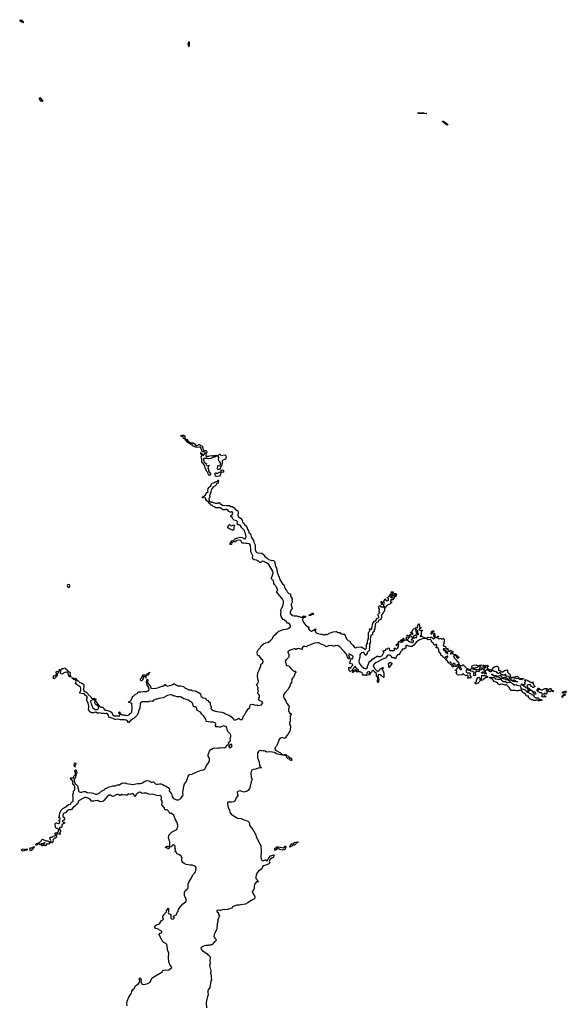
# Model space of a CAD drawing. Extents: x 2535812 to 2752880, y 540738 to 728399.
# Tile 154 of 213: x 2646852 to 2660356, y 639389 to 663708. Entities that reach past the tile are written whole.
import ezdxf

# ---------------------------------------------------------------- set-up
doc = ezdxf.new("R2010")
doc.units = 0

msp = doc.modelspace()

# ---------------------------------------------------------------- linework, layer by layer
at = {"layer": '0CON20XD'}
for points in [[(2646935, 663638), (2646945, 663642), (2646948, 663655), (2646932, 663675), (2646915, 663686), (2646872, 663692), (2646852, 663708), (2646855, 663690), (2646895, 663653), (2646935, 663638)], [(2651035, 663037), (2651049, 663115), (2651048, 663145), (2651035, 663160), (2651025, 663157), (2651015, 663140), (2651009, 663105), (2651015, 663071), (2651035, 663037)], [(2647415, 661692), (2647427, 661703), (2647424, 661715), (2647375, 661768), (2647355, 661776), (2647333, 661765), (2647332, 661752), (2647363, 661705), (2647395, 661692), (2647415, 661692)], [(2656845, 661385), (2656700, 661395), (2656690, 661405), (2656840, 661405), (2656910, 661395), (2656845, 661385)], [(2657425, 661102), (2657399, 661115), (2657300, 661195), (2657294, 661206), (2657315, 661204), (2657374, 661165), (2657415, 661129), (2657430, 661105), (2657425, 661102)], [(2650935, 653350), (2650925, 653360), (2650902, 653362), (2650888, 653398), (2650855, 653420), (2650832, 653422), (2650832, 653438), (2650845, 653430), (2650873, 653447), (2650895, 653448), (2650912, 653432), (2650928, 653428), (2650928, 653378), (2650940, 653365), (2650935, 653350)], [(2651545, 652454), (2651534, 652454), (2651525, 652462), (2651509, 652495), (2651502, 652525), (2651476, 652546), (2651435, 652643), (2651424, 652685), (2651385, 652745), (2651355, 652775), (2651353, 652843), (2651333, 652915), (2651360, 652945), (2651330, 652995), (2651330, 653010), (2651320, 653015), (2651328, 653018), (2651330, 653010), (2651360, 652985), (2651372, 652952), (2651395, 652948), (2651412, 652985), (2651432, 652998), (2651432, 653015), (2651425, 653030), (2651405, 653038), (2651385, 653033), (2651354, 653054), (2651332, 653122), (2651317, 653147), (2651295, 653152), (2651245, 653143), (2651212, 653152), (2651205, 653160), (2651185, 653152), (2651168, 653168), (2651120, 653185), (2651110, 653195), (2651120, 653205), (2651110, 653230), (2651085, 653240), (2651075, 653220), (2651065, 653222), (2651032, 653252), (2651003, 653263), (2650950, 653335), (2650952, 653348), (2650970, 653345), (2651022, 653292), (2651085, 653250), (2651095, 653260), (2651135, 653258), (2651170, 653235), (2651205, 653190), (2651225, 653188), (2651255, 653198), (2651285, 653220), (2651295, 653220), (2651310, 653200), (2651325, 653192), (2651350, 653185), (2651370, 653165), (2651378, 653105), (2651390, 653080), (2651418, 653068), (2651455, 653068), (2651468, 653055), (2651478, 653035), (2651477, 653013), (2651452, 652988), (2651448, 652975), (2651448, 652948), (2651462, 652922), (2651485, 652920), (2651495, 652930), (2651525, 652930), (2651565, 652948), (2651585, 652940), (2651625, 652948), (2651647, 652947), (2651655, 652940), (2651675, 652940), (2651695, 652950), (2651720, 652945), (2651720, 652935), (2651710, 652925), (2651692, 652918), (2651677, 652903), (2651655, 652902), (2651645, 652910), (2651575, 652873), (2651505, 652862), (2651485, 652872), (2651444, 652874), (2651425, 652882), (2651388, 652855), (2651409, 652785), (2651435, 652756), (2651468, 652745), (2651460, 652725), (2651467, 652707), (2651505, 652690), (2651515, 652698), (2651530, 652695), (2651530, 652685), (2651508, 652672), (2651500, 652635), (2651516, 652605), (2651519, 652569), (2651567, 652495), (2651566, 652464), (2651545, 652454)], [(2651775, 652596), (2651755, 652600), (2651740, 652615), (2651734, 652635), (2651748, 652665), (2651750, 652695), (2651755, 652700), (2651785, 652687), (2651804, 652696), (2651813, 652715), (2651812, 652765), (2651800, 652790), (2651775, 652810), (2651767, 652845), (2651770, 652895), (2651750, 652935), (2651790, 652975), (2651805, 652980), (2651812, 652962), (2651828, 652948), (2651917, 652957), (2651948, 652935), (2651956, 652906), (2651935, 652854), (2651868, 652825), (2651856, 652814), (2651853, 652795), (2651860, 652765), (2651847, 652745), (2651846, 652705), (2651830, 652675), (2651809, 652655), (2651807, 652613), (2651795, 652604), (2651775, 652596)], [(2651716, 652426), (2651692, 652435), (2651682, 652475), (2651685, 652510), (2651695, 652520), (2651705, 652520), (2651715, 652510), (2651745, 652500), (2651752, 652515), (2651785, 652533), (2651828, 652542), (2651833, 652587), (2651845, 652580), (2651854, 652586), (2651877, 652587), (2651890, 652575), (2651884, 652536), (2651865, 652524), (2651835, 652530), (2651822, 652518), (2651804, 652455), (2651785, 652435), (2651716, 652426)], [(2649010, 646570), (2648977, 646573), (2648955, 646562), (2648945, 646570), (2648884, 646574), (2648825, 646592), (2648795, 646580), (2648765, 646580), (2648735, 646602), (2648695, 646600), (2648675, 646590), (2648628, 646588), (2648610, 646595), (2648565, 646630), (2648553, 646675), (2648564, 646725), (2648562, 646755), (2648544, 646825), (2648510, 646905), (2648514, 646946), (2648523, 646967), (2648514, 646995), (2648466, 647026), (2648445, 647060), (2648412, 647058), (2648335, 647072), (2648334, 647095), (2648351, 647115), (2648359, 647145), (2648360, 647190), (2648351, 647221), (2648343, 647233), (2648278, 647268), (2648238, 647305), (2648232, 647315), (2648243, 647365), (2648238, 647388), (2648222, 647402), (2648185, 647412), (2648180, 647425), (2648155, 647440), (2648143, 647455), (2648164, 647456), (2648250, 647435), (2648250, 647415), (2648260, 647400), (2648285, 647390), (2648290, 647375), (2648305, 647368), (2648328, 647345), (2648330, 647335), (2648375, 647328), (2648415, 647308), (2648428, 647295), (2648437, 647275), (2648439, 647245), (2648436, 647215), (2648426, 647194), (2648426, 647156), (2648447, 647117), (2648488, 647105), (2648525, 647073), (2648543, 647043), (2648617, 646975), (2648629, 646949), (2648645, 646943), (2648695, 646948), (2648720, 646935), (2648730, 646925), (2648728, 646878), (2648746, 646846), (2648807, 646767), (2648835, 646740), (2648858, 646728), (2648905, 646728), (2648916, 646716), (2648928, 646685), (2648946, 646666), (2648965, 646658), (2648995, 646656), (2649098, 646625), (2649127, 646595), (2649146, 646546), (2649187, 646517), (2649205, 646512), (2649314, 646516), (2649332, 646545), (2649328, 646558), (2649305, 646580), (2649305, 646600), (2649315, 646610), (2649325, 646607), (2649337, 646577), (2649366, 646546), (2649385, 646538), (2649415, 646538), (2649435, 646528), (2649485, 646530), (2649517, 646523), (2649555, 646540), (2649580, 646575), (2649599, 646581), (2649622, 646605), (2649623, 646653), (2649632, 646675), (2649633, 646743), (2649624, 646775), (2649628, 646805), (2649611, 646831), (2649550, 646845), (2649540, 646855), (2649545, 646867), (2649577, 646873), (2649600, 646890), (2649637, 646963), (2649640, 646995), (2649674, 647006), (2649715, 647046), (2649754, 647066), (2649764, 647076), (2649775, 647110), (2649844, 647106), (2649905, 647116), (2649984, 647116), (2650018, 647132), (2650040, 647150), (2650049, 647175), (2650044, 647214), (2650005, 647270), (2650003, 647303), (2649994, 647315), (2649984, 647355), (2650005, 647418), (2650017, 647403), (2650012, 647365), (2650018, 647325), (2650041, 647291), (2650075, 647260), (2650088, 647208), (2650096, 647196), (2650165, 647191), (2650265, 647209), (2650365, 647246), (2650391, 647249), (2650421, 647269), (2650435, 647290), (2650445, 647290), (2650466, 647266), (2650486, 647256), (2650515, 647249), (2650555, 647267), (2650585, 647268), (2650618, 647282), (2650650, 647305), (2650675, 647308), (2650725, 647268), (2650755, 647257), (2650805, 647257), (2650826, 647256), (2650896, 647236), (2650939, 647199), (2651005, 647176), (2651025, 647160), (2651085, 647157), (2651116, 647136), (2651195, 647132), (2651235, 647107), (2651265, 647102), (2651315, 647056), (2651328, 647008), (2651339, 646989), (2651386, 646956), (2651445, 646948), (2651460, 646910), (2651498, 646895), (2651520, 646870), (2651555, 646847), (2651560, 646805), (2651582, 646735), (2651577, 646695), (2651587, 646677), (2651635, 646646), (2651725, 646620), (2651845, 646602), (2651897, 646585), (2651940, 646560), (2652036, 646525), (2652091, 646485), (2652130, 646430), (2652161, 646411), (2652185, 646412), (2652208, 646425), (2652235, 646430), (2652252, 646438), (2652265, 646458), (2652281, 646441), (2652295, 646427), (2652315, 646420), (2652335, 646420), (2652344, 646426), (2652385, 646522), (2652412, 646548), (2652435, 646593), (2652459, 646621), (2652505, 646693), (2652534, 646716), (2652541, 646735), (2652544, 646776), (2652553, 646797), (2652615, 646799), (2652665, 646781), (2652708, 646785), (2652735, 646771), (2652823, 646787), (2652853, 646817), (2652858, 646835), (2652843, 646863), (2652775, 646895), (2652752, 646935), (2652773, 646977), (2652774, 647014), (2652762, 647042), (2652737, 647065), (2652736, 647095), (2652748, 647135), (2652736, 647175), (2652742, 647215), (2652704, 647285), (2652740, 647330), (2652753, 647365), (2652726, 647485), (2652735, 647577), (2652772, 647645), (2652785, 647693), (2652810, 647730), (2652813, 647787), (2652853, 647807), (2652870, 647845), (2652859, 647889), (2652829, 647915), (2652804, 647954), (2652765, 647993), (2652730, 648015), (2652718, 648095), (2652744, 648145), (2652794, 648196), (2652816, 648244), (2652873, 648295), (2652935, 648321), (2653000, 648330), (2653060, 648380), (2653100, 648425), (2653114, 648475), (2653125, 648490), (2653190, 648540), (2653207, 648565), (2653230, 648580), (2653252, 648608), (2653365, 648649), (2653465, 648667), (2653535, 648702), (2653546, 648724), (2653543, 648743), (2653514, 648784), (2653493, 648803), (2653464, 648804), (2653442, 648832), (2653382, 648882), (2653358, 648895), (2653314, 648965), (2653303, 648995), (2653303, 649045), (2653312, 649085), (2653292, 649115), (2653351, 649225), (2653371, 649305), (2653368, 649348), (2653344, 649394), (2653208, 649565), (2653204, 649575), (2653224, 649615), (2653224, 649645), (2653185, 649702), (2653172, 649732), (2653146, 649756), (2653134, 649785), (2653133, 649815), (2653120, 649845), (2653093, 649883), (2653072, 649895), (2653070, 649925), (2653093, 649967), (2653110, 650045), (2653104, 650084), (2653091, 650115), (2653008, 650248), (2652952, 650292), (2652910, 650310), (2652885, 650330), (2652846, 650334), (2652810, 650305), (2652785, 650302), (2652752, 650332), (2652698, 650358), (2652642, 650365), (2652612, 650395), (2652603, 650415), (2652608, 650465), (2652602, 650485), (2652558, 650568), (2652562, 650665), (2652553, 650695), (2652553, 650725), (2652532, 650762), (2652475, 650772), (2652435, 650768), (2652393, 650783), (2652345, 650782), (2652312, 650842), (2652245, 650852), (2652220, 650845), (2652175, 650814), (2652135, 650813), (2652092, 650798), (2652083, 650747), (2652050, 650745), (2652054, 650775), (2652072, 650795), (2652078, 650825), (2652105, 650843), (2652125, 650838), (2652148, 650842), (2652160, 650875), (2652190, 650895), (2652295, 650927), (2652350, 650915), (2652408, 650888), (2652425, 650890), (2652442, 650908), (2652448, 650945), (2652433, 651015), (2652415, 651050), (2652403, 651095), (2652392, 651112), (2652337, 651157), (2652301, 651221), (2652275, 651234), (2652244, 651234), (2652234, 651244), (2652234, 651254), (2652228, 651275), (2652232, 651302), (2652219, 651319), (2652205, 651332), (2652152, 651345), (2652115, 651382), (2652099, 651409), (2652065, 651440), (2652065, 651450), (2652095, 651478), (2652105, 651480), (2652112, 651495), (2652118, 651525), (2652105, 651550), (2652085, 651552), (2652065, 651543), (2652050, 651545), (2652020, 651565), (2651990, 651600), (2651972, 651612), (2651938, 651612), (2651925, 651602), (2651873, 651603), (2651845, 651630), (2651802, 651652), (2651725, 651650), (2651705, 651640), (2651670, 651665), (2651668, 651678), (2651620, 651695), (2651598, 651718), (2651585, 651720), (2651558, 651748), (2651540, 651755), (2651525, 651770), (2651518, 651788), (2651466, 651835), (2651453, 651855), (2651448, 651888), (2651370, 651895), (2651370, 651925), (2651418, 651942), (2651420, 651955), (2651440, 651965), (2651462, 652015), (2651508, 652052), (2651502, 652085), (2651505, 652130), (2651532, 652165), (2651575, 652198), (2651594, 652246), (2651605, 652258), (2651664, 652276), (2651686, 652294), (2651724, 652306), (2651755, 652332), (2651767, 652335), (2651754, 652276), (2651736, 652254), (2651725, 652250), (2651695, 652200), (2651627, 652153), (2651595, 652120), (2651578, 652092), (2651572, 652038), (2651558, 652015), (2651558, 651985), (2651540, 651965), (2651547, 651907), (2651528, 651882), (2651530, 651835), (2651520, 651825), (2651522, 651812), (2651555, 651810), (2651585, 651790), (2651625, 651790), (2651685, 651770), (2651755, 651770), (2651765, 651780), (2651787, 651787), (2651792, 651772), (2651808, 651755), (2651865, 651720), (2651955, 651708), (2652005, 651713), (2652035, 651706), (2652065, 651688), (2652100, 651685), (2652145, 651657), (2652180, 651610), (2652228, 651585), (2652237, 651575), (2652247, 651533), (2652240, 651465), (2652247, 651457), (2652250, 651435), (2652305, 651393), (2652346, 651345), (2652359, 651299), (2652396, 651266), (2652408, 651238), (2652458, 651195), (2652476, 651125), (2652507, 651085), (2652513, 651043), (2652555, 651008), (2652568, 650945), (2652579, 650919), (2652632, 650845), (2652637, 650805), (2652658, 650752), (2652666, 650715), (2652666, 650625), (2652686, 650576), (2652710, 650550), (2652735, 650540), (2652830, 650535), (2652865, 650508), (2652880, 650480), (2652918, 650438), (2652967, 650405), (2652996, 650376), (2653065, 650356), (2653125, 650349), (2653147, 650325), (2653156, 650305), (2653166, 650226), (2653195, 650168), (2653216, 650065), (2653237, 649997), (2653266, 649936), (2653276, 649885), (2653345, 649772), (2653387, 649745), (2653396, 649695), (2653416, 649645), (2653445, 649612), (2653461, 649581), (2653504, 649534), (2653538, 649525), (2653542, 649515), (2653539, 649475), (2653551, 649451), (2653582, 649415), (2653576, 649374), (2653581, 649319), (2653560, 649275), (2653559, 649249)], [(2652115, 651092), (2652095, 651110), (2652035, 651130), (2651994, 651155), (2651994, 651185), (2652025, 651240), (2652035, 651240), (2652058, 651218), (2652075, 651210), (2652145, 651228), (2652157, 651217), (2652158, 651205), (2652138, 651172), (2652145, 651130), (2652133, 651107), (2652115, 651092)], [(2648075, 649690), (2648084, 649696), (2648090, 649715), (2648088, 649745), (2648055, 649756), (2648035, 649750), (2648024, 649735), (2648029, 649705), (2648045, 649692), (2648075, 649690)], [(2653559, 649249), (2653564, 649224), (2653578, 649195), (2653580, 649155), (2653548, 649125), (2653538, 649102), (2653530, 649075), (2653537, 649037), (2653556, 649026), (2653575, 649002), (2653595, 648992), (2653635, 648982), (2653695, 648988), (2653735, 648970), (2653765, 648970), (2653778, 648958), (2653805, 648952), (2653838, 648952), (2653845, 648970), (2653858, 648982), (2653910, 648975), (2653912, 648965), (2653903, 648947), (2653855, 648940), (2653848, 648932), (2653847, 648913), (2653840, 648905), (2653848, 648848), (2653928, 648738), (2653940, 648735), (2653975, 648710), (2653995, 648710), (2653990, 648675), (2654007, 648647), (2654045, 648608), (2654063, 648607), (2654085, 648620), (2654105, 648620), (2654128, 648632), (2654145, 648658), (2654165, 648660), (2654170, 648655), (2654168, 648645), (2654148, 648615), (2654148, 648598), (2654178, 648568), (2654215, 648548), (2654295, 648530), (2654325, 648530), (2654355, 648518), (2654375, 648518), (2654395, 648528), (2654405, 648520), (2654445, 648520), (2654524, 648566), (2654555, 648569), (2654595, 648586), (2654665, 648600), (2654675, 648600), (2654706, 648576), (2654762, 648572), (2654778, 648548), (2654825, 648528), (2654858, 648532), (2654865, 648550), (2654929, 648419), (2654965, 648377), (2655005, 648358), (2655026, 648326), (2655028, 648318), (2655083, 648263), (2655118, 648215), (2655145, 648197), (2655185, 648207), (2655285, 648218), (2655385, 648162), (2655395, 648160), (2655408, 648172), (2655422, 648218), (2655420, 648265), (2655444, 648305), (2655444, 648355), (2655472, 648435), (2655466, 648565), (2655474, 648585), (2655500, 648615), (2655494, 648645), (2655500, 648665), (2655505, 648670), (2655525, 648650), (2655535, 648650), (2655548, 648662), (2655550, 648675), (2655540, 648685), (2655562, 648705), (2655566, 648774), (2655578, 648802), (2655615, 648849), (2655660, 648880), (2655677, 648923), (2655713, 648937), (2655722, 648948), (2655722, 648962), (2655702, 649005), (2655710, 649025), (2655750, 649065), (2655734, 649095), (2655740, 649145), (2655724, 649175), (2655732, 649235), (2655748, 649238), (2655775, 649210), (2655835, 649208), (2655850, 649195), (2655855, 649180), (2655870, 649180), (2655870, 649195), (2655850, 649235), (2655850, 649275), (2655860, 649285), (2655860, 649325), (2655840, 649345), (2655862, 649368), (2655875, 649398), (2655885, 649400), (2655892, 649382), (2655912, 649362), (2655948, 649362), (2655960, 649375), (2655960, 649405), (2655940, 649425), (2655940, 649435), (2655980, 649470), (2656015, 649530), (2656038, 649532), (2656040, 649555), (2656030, 649565), (2656032, 649578), (2656075, 649580), (2656080, 649565), (2656060, 649545), (2656060, 649525), (2656080, 649495), (2656055, 649460), (2656040, 649475), (2656050, 649485), (2656048, 649498), (2656035, 649510), (2656022, 649508), (2656020, 649495), (2656010, 649485), (2656020, 649475), (2656010, 649445), (2656025, 649430), (2656035, 649430), (2656045, 649440), (2656055, 649440), (2656065, 649430), (2656095, 649430), (2656100, 649425), (2656098, 649415), (2656082, 649408), (2656075, 649380), (2656022, 649378), (2656020, 649355), (2656010, 649345), (2656010, 649325), (2656025, 649320), (2656038, 649328), (2656038, 649305), (2656022, 649298), (2655998, 649275), (2655948, 649252), (2655915, 649224), (2655907, 649223), (2655895, 649202), (2655870, 649180), (2655855, 649092), (2655832, 649068), (2655818, 649025), (2655788, 649002), (2655792, 648945), (2655784, 648915), (2655765, 648894), (2655720, 648865), (2655710, 648835), (2655655, 648812), (2655637, 648785), (2655631, 648765), (2655640, 648735), (2655626, 648705), (2655626, 648665), (2655610, 648635), (2655606, 648594), (2655570, 648565), (2655568, 648525), (2655527, 648493), (2655517, 648473), (2655512, 648395), (2655517, 648357), (2655512, 648318), (2655497, 648293), (2655496, 648195), (2655488, 648165), (2655490, 648135), (2655440, 648075), (2655438, 648042), (2655422, 648038), (2655400, 648015), (2655390, 648015), (2655359, 648059), (2655335, 648077), (2655295, 648072), (2655271, 648049), (2655257, 648023), (2655256, 647975), (2655230, 647865), (2655238, 647815), (2655287, 647747), (2655308, 647735), (2655346, 647696), (2655395, 647678), (2655445, 647700), (2655442, 647745), (2655463, 647775), (2655474, 647815), (2655497, 647863), (2655525, 647868), (2655572, 647925), (2655682, 647985), (2655705, 647988), (2655715, 647980), (2655755, 647978), (2655795, 647997), (2655814, 648016), (2655850, 648075), (2655848, 648088), (2655832, 648105), (2655842, 648125), (2655878, 648132), (2655910, 648165), (2655942, 648168), (2655965, 648190), (2655980, 648185), (2655988, 648138), (2655995, 648130), (2656055, 648124), (2656102, 648128), (2656110, 648135), (2656110, 648155), (2656100, 648175), (2656110, 648185), (2656127, 648187), (2656145, 648170), (2656165, 648170), (2656184, 648186), (2656210, 648225), (2656220, 648275), (2656215, 648280), (2656185, 648280), (2656172, 648268), (2656168, 648252), (2656155, 648250), (2656150, 648255), (2656160, 648265), (2656165, 648290), (2656195, 648290), (2656208, 648302), (2656210, 648345), (2656215, 648350), (2656225, 648350), (2656235, 648340), (2656255, 648340), (2656265, 648330), (2656275, 648340), (2656315, 648340), (2656322, 648358), (2656342, 648378), (2656365, 648380), (2656375, 648390), (2656405, 648390), (2656415, 648380), (2656448, 648378), (2656452, 648362), (2656465, 648350), (2656485, 648350), (2656495, 648340), (2656525, 648340), (2656538, 648328), (2656555, 648327), (2656580, 648345), (2656580, 648370), (2656565, 648380), (2656535, 648380), (2656530, 648395), (2656548, 648412), (2656555, 648440), (2656585, 648430), (2656615, 648450), (2656655, 648450), (2656660, 648475), (2656648, 648498), (2656635, 648510), (2656622, 648508), (2656605, 648490), (2656592, 648488), (2656555, 648450), (2656538, 648468), (2656522, 648472), (2656518, 648488), (2656485, 648490), (2656470, 648475), (2656478, 648452), (2656462, 648448), (2656450, 648435), (2656448, 648412), (2656438, 648402), (2656425, 648400), (2656410, 648415), (2656410, 648455), (2656430, 648475), (2656420, 648505), (2656435, 648510), (2656452, 648492), (2656465, 648490), (2656475, 648500), (2656488, 648502), (2656500, 648515), (2656500, 648525), (2656525, 648540), (2656545, 648540), (2656555, 648530), (2656568, 648532), (2656570, 648545), (2656558, 648558), (2656525, 648560), (2656512, 648578), (2656535, 648580), (2656548, 648592), (2656550, 648615), (2656568, 648632), (2656570, 648655), (2656580, 648665), (2656628, 648672), (2656630, 648685), (2656645, 648700), (2656655, 648690), (2656675, 648690), (2656688, 648702), (2656678, 648728), (2656670, 648735), (2656698, 648762), (2656705, 648790), (2656720, 648785), (2656720, 648765), (2656730, 648755), (2656732, 648712), (2656742, 648702), (2656758, 648698), (2656770, 648685), (2656765, 648670), (2656732, 648668), (2656720, 648655), (2656722, 648642), (2656735, 648630), (2656795, 648630), (2656800, 648625), (2656798, 648605), (2656770, 648585), (2656767, 648503), (2656758, 648492), (2656742, 648488), (2656742, 648472), (2656755, 648470), (2656765, 648480), (2656775, 648478), (2656885, 648435), (2656905, 648435), (2656946, 648456), (2656992, 648448), (2657005, 648448), (2657015, 648460), (2657025, 648460), (2657055, 648426), (2657075, 648416), (2657100, 648435), (2657100, 648455), (2657080, 648475), (2657080, 648495), (2657090, 648505), (2657090, 648515), (2657080, 648525), (2657080, 648545), (2657105, 648550), (2657110, 648535), (2657100, 648525), (2657100, 648505), (2657110, 648495), (2657112, 648452), (2657155, 648450), (2657168, 648462), (2657172, 648478), (2657195, 648480), (2657198, 648472), (2657180, 648455), (2657180, 648435), (2657192, 648422), (2657235, 648420), (2657242, 648428), (2657255, 648430), (2657265, 648420), (2657295, 648420), (2657305, 648430), (2657322, 648412), (2657335, 648410), (2657340, 648335), (2657330, 648325), (2657330, 648295), (2657318, 648282), (2657316, 648255), (2657329, 648239), (2657362, 648232), (2657373, 648223), (2657390, 648175), (2657405, 648170), (2657420, 648170), (2657425, 648180), (2657440, 648175), (2657420, 648170), (2657420, 648155), (2657455, 648110), (2657478, 648112), (2657490, 648125), (2657480, 648135), (2657485, 648140), (2657490, 648130), (2657505, 648130), (2657515, 648120), (2657540, 648115), (2657560, 648095), (2657548, 648062), (2657535, 648070), (2657505, 648070), (2657490, 648055), (2657500, 648045), (2657545, 648050), (2657565, 648030), (2657615, 648040), (2657622, 648022), (2657658, 648008), (2657662, 647982), (2657698, 647975), (2657698, 647952), (2657685, 647940), (2657665, 647940), (2657652, 647952), (2657648, 647968), (2657608, 648008), (2657575, 648010), (2657570, 647995), (2657588, 647945), (2657636, 647896), (2657650, 647870), (2657687, 647847), (2657708, 647785), (2657721, 647771), (2657745, 647757), (2657785, 647750), (2657792, 647768), (2657805, 647780), (2657812, 647762), (2657825, 647760), (2657890, 647695), (2657892, 647682), (2657915, 647680), (2657955, 647658), (2657972, 647658), (2657995, 647674), (2658028, 647682), (2658030, 647705), (2658010, 647725), (2658022, 647745), (2658033, 647747)], [(2655805, 649260), (2655780, 649265), (2655790, 649275), (2655790, 649305), (2655780, 649315), (2655782, 649338), (2655797, 649337), (2655810, 649325), (2655810, 649265), (2655805, 649260)], [(2656125, 649442), (2656113, 649453), (2656110, 649465), (2656112, 649478), (2656130, 649495), (2656128, 649508), (2656110, 649515), (2656115, 649540), (2656136, 649536), (2656158, 649505), (2656155, 649490), (2656125, 649442)], [(2654002, 648992), (2654010, 649015), (2654053, 649027), (2654075, 649047), (2654105, 649050), (2654107, 649025), (2654098, 649015), (2654058, 649012), (2654035, 648994), (2654002, 648992)], [(2656695, 648520), (2656710, 648535), (2656690, 648555), (2656690, 648615), (2656658, 648648), (2656645, 648650), (2656640, 648645), (2656640, 648605), (2656650, 648595), (2656650, 648555), (2656672, 648522), (2656695, 648520)], [(2657025, 648530), (2657020, 648535), (2657025, 648590), (2657053, 648617), (2657070, 648615), (2657088, 648592), (2657075, 648580), (2657065, 648590), (2657052, 648588), (2657040, 648575), (2657040, 648545), (2657025, 648530)], [(2658033, 647747), (2658075, 647768), (2658125, 647770), (2658160, 647755), (2658175, 647740), (2658195, 647760), (2658245, 647770), (2658258, 647752), (2658242, 647748), (2658215, 647720), (2658205, 647720), (2658195, 647730), (2658175, 647730), (2658145, 647700), (2658115, 647700), (2658105, 647690), (2658055, 647690), (2658050, 647675), (2658065, 647662), (2658075, 647670), (2658095, 647670), (2658115, 647650), (2658125, 647648), (2658145, 647650), (2658155, 647660), (2658195, 647660), (2658232, 647698), (2658265, 647700), (2658288, 647678), (2658290, 647665), (2658255, 647650), (2658233, 647653), (2658225, 647660), (2658208, 647642), (2658190, 647605), (2658145, 647610), (2658100, 647585), (2658110, 647525), (2658095, 647500), (2658060, 647515), (2658060, 647525), (2658070, 647535), (2658070, 647565), (2658090, 647585), (2658065, 647590), (2658042, 647612), (2658000, 647620), (2657965, 647640), (2657935, 647640), (2657915, 647652), (2657892, 647648), (2657878, 647632), (2657882, 647602), (2657905, 647580), (2657968, 647578), (2657980, 647565), (2657970, 647515), (2658000, 647485), (2657998, 647442), (2657965, 647452), (2657935, 647450), (2657925, 647440), (2657930, 647505), (2657915, 647520), (2657902, 647518), (2657885, 647500), (2657830, 647525), (2657828, 647538), (2657815, 647550), (2657802, 647548), (2657785, 647520), (2657775, 647530), (2657695, 647520), (2657665, 647530), (2657652, 647542), (2657642, 647572), (2657630, 647585), (2657648, 647602), (2657650, 647615), (2657635, 647630), (2657610, 647635), (2657622, 647648), (2657635, 647650), (2657648, 647662), (2657652, 647678), (2657670, 647695), (2657672, 647718), (2657698, 647732), (2657702, 647745), (2657702, 647755), (2657675, 647782), (2657652, 647778), (2657650, 647735), (2657615, 647730), (2657610, 647735), (2657608, 647788), (2657585, 647810), (2657562, 647808), (2657550, 647795), (2657550, 647775), (2657560, 647765), (2657570, 647735), (2657555, 647720), (2657540, 647735), (2657538, 647768), (2657490, 647785), (2657510, 647805), (2657510, 647825), (2657498, 647838), (2657482, 647838), (2657465, 647810), (2657445, 647822), (2657418, 647868), (2657370, 647905), (2657408, 647942), (2657412, 647958), (2657430, 647975), (2657428, 647988), (2657412, 647988), (2657395, 647970), (2657372, 647968), (2657360, 647955), (2657355, 647930), (2657340, 647945), (2657338, 647958), (2657312, 647962), (2657308, 647978), (2657260, 648015), (2657258, 648058), (2657242, 648062), (2657205, 648100), (2657210, 648135), (2657204, 648144), (2657202, 648165), (2657190, 648185), (2657165, 648200), (2657155, 648190), (2657145, 648190), (2657130, 648205), (2657148, 648222), (2657150, 648235), (2657160, 648245), (2657155, 648270), (2657148, 648278), (2657135, 648280), (2657118, 648262), (2657105, 648260), (2657085, 648273), (2657072, 648302), (2657037, 648337), (2657014, 648385), (2656998, 648398), (2656946, 648394), (2656893, 648423), (2656797, 648413), (2656735, 648391), (2656655, 648340), (2656618, 648302), (2656595, 648264), (2656545, 648226), (2656505, 648224), (2656485, 648232), (2656455, 648233), (2656425, 648250), (2656392, 648248), (2656388, 648182), (2656365, 648180), (2656345, 648160), (2656312, 648158), (2656290, 648135), (2656288, 648112), (2656275, 648110), (2656262, 648098), (2656260, 648075), (2656210, 648025), (2656185, 648020), (2656172, 648008), (2656135, 647920), (2656105, 647950), (2656065, 647950), (2656028, 647988), (2656004, 648004), (2655985, 648013), (2655958, 648012), (2655932, 647998), (2655915, 647970), (2655885, 647942), (2655816, 647914), (2655685, 647842), (2655660, 647835), (2655607, 647793), (2655588, 647755), (2655618, 647685), (2655661, 647641), (2655705, 647610), (2655775, 647680), (2655788, 647682), (2655813, 647707), (2655827, 647707), (2655840, 647695), (2655812, 647668), (2655810, 647645), (2655820, 647635), (2655822, 647622), (2655838, 647608), (2655840, 647585), (2655850, 647575), (2655847, 647463), (2655803, 647485), (2655798, 647498), (2655780, 647505), (2655780, 647515), (2655768, 647528), (2655715, 647532), (2655698, 647485), (2655702, 647472), (2655720, 647455), (2655726, 647406), (2655716, 647375), (2655717, 647345), (2655705, 647334), (2655695, 647345), (2655693, 647385), (2655700, 647435), (2655693, 647455), (2655690, 647475), (2655668, 647495), (2655669, 647545), (2655663, 647563), (2655630, 647585), (2655583, 647633), (2655561, 647629), (2655548, 647612), (2655545, 647590), (2655510, 647560), (2655495, 647520), (2655480, 647525), (2655482, 647555), (2655500, 647585), (2655498, 647598), (2655475, 647602), (2655448, 647592), (2655430, 647575), (2655430, 647515), (2655425, 647510), (2655415, 647510), (2655405, 647520), (2655332, 647515), (2655323, 647525), (2655328, 647548), (2655318, 647568), (2655300, 647575), (2655298, 647588), (2655265, 647602), (2655175, 647600), (2655155, 647620), (2655105, 647620), (2655085, 647582), (2655072, 647585), (2655070, 647595), (2655080, 647605), (2655080, 647630), (2655055, 647630), (2655045, 647620), (2655015, 647610), (2654992, 647635), (2654980, 647695), (2654983, 647715), (2654995, 647720), (2655015, 647700), (2655038, 647702), (2655052, 647735), (2655074, 647756), (2655082, 647785), (2655075, 647792), (2655013, 647803), (2655002, 647812), (2655000, 647825), (2655012, 647838), (2655035, 647920), (2655045, 647930), (2655055, 647920), (2655065, 647920), (2655078, 647932), (2655087, 647965), (2655083, 647985), (2655055, 648012), (2655035, 648013), (2654995, 648042), (2654985, 648040), (2654978, 648025), (2654998, 647955), (2654985, 647930), (2654975, 647920), (2654965, 647920), (2654929, 648039), (2654867, 648107), (2654842, 648125), (2654762, 648222), (2654722, 648242), (2654661, 648249), (2654640, 648240), (2654625, 648224), (2654575, 648248), (2654477, 648243), (2654445, 648224), (2654425, 648220), (2654394, 648254), (2654303, 648285), (2654244, 648314), (2654215, 648320), (2654145, 648311), (2654107, 648303), (2653996, 648255), (2653963, 648247), (2653935, 648220), (2653895, 648228), (2653857, 648223), (2653830, 648195), (2653832, 648165), (2653827, 648153), (2653745, 648181), (2653709, 648171), (2653685, 648153), (2653673, 648153), (2653660, 648165), (2653635, 648172), (2653532, 648138), (2653491, 648109), (2653480, 648095), (2653480, 648075), (2653510, 648025), (2653498, 648012), (2653500, 647975), (2653491, 647955), (2653445, 647905), (2653426, 647894), (2653413, 647875), (2653445, 647758), (2653495, 647746), (2653525, 647719), (2653550, 647680), (2653598, 647638), (2653635, 647616), (2653660, 647615), (2653677, 647605), (2653672, 647585), (2653656, 647574), (2653646, 647554), (2653625, 647475), (2653588, 647442), (2653578, 647422), (2653566, 647335), (2653533, 647297), (2653524, 647235), (2653493, 647197), (2653470, 647145), (2653398, 647082), (2653370, 647035), (2653372, 646992), (2653389, 646939), (2653424, 646885), (2653437, 646847), (2653456, 646816), (2653481, 646781), (2653508, 646765), (2653506, 646725), (2653492, 646685), (2653496, 646646), (2653516, 646586), (2653555, 646563), (2653562, 646545), (2653536, 646515), (2653530, 646495), (2653536, 646386), (2653519, 646341), (2653517, 646315), (2653522, 646295), (2653542, 646265), (2653545, 646235), (2653525, 646134), (2653500, 646100), (2653494, 646075), (2653448, 646032), (2653407, 645965), (2653376, 645964), (2653335, 645979), (2653279, 645951), (2653258, 645932), (2653205, 645783), (2653195, 645761), (2653167, 645733), (2653159, 645695), (2653168, 645668), (2653294, 645604), (2653328, 645568), (2653365, 645550), (2653385, 645548), (2653404, 645556), (2653425, 645556), (2653446, 645536), (2653485, 645516), (2653509, 645489), (2653535, 645477), (2653567, 645477), (2653560, 645465), (2653573, 645425), (2653565, 645400), (2653547, 645407), (2653520, 645440), (2653484, 645455), (2653455, 645487), (2653441, 645521), (2653392, 645542), (2653335, 645541), (2653304, 645554), (2653195, 645575), (2653162, 645602), (2653145, 645608), (2653035, 645621), (2652945, 645614), (2652920, 645640), (2652895, 645652), (2652878, 645652), (2652855, 645641), (2652805, 645661), (2652768, 645652), (2652748, 645632), (2652730, 645595), (2652727, 645487), (2652765, 645368), (2652780, 645290), (2652818, 645225), (2652775, 645228), (2652745, 645224), (2652685, 645197), (2652620, 645190), (2652588, 645172), (2652569, 645141), (2652563, 645105), (2652574, 644995), (2652587, 644967), (2652594, 644945), (2652567, 644895), (2652535, 644735), (2652495, 644670), (2652470, 644655), (2652385, 644631), (2652295, 644659), (2652241, 644649), (2652230, 644640), (2652225, 644625), (2652241, 644545), (2652198, 644492), (2652164, 644405), (2652145, 644394), (2652095, 644385), (2651996, 644384), (2651982, 644365), (2651992, 644282), (2652021, 644211), (2652039, 644185), (2652042, 644135), (2652076, 644086), (2652097, 644067), (2652230, 643990), (2652325, 643975), (2652385, 643945), (2652425, 643937), (2652506, 643906), (2652528, 643858), (2652529, 643825), (2652537, 643795), (2652610, 643705), (2652685, 643575), (2652697, 643527), (2652755, 643415), (2652782, 643342), (2652805, 643300), (2652816, 643175), (2652810, 643015), (2652826, 642956), (2652841, 642941), (2652855, 642936), (2652880, 642940), (2652915, 642957), (2652925, 642957), (2652948, 642938), (2652965, 642936), (2652985, 642955), (2653005, 643006), (2653045, 643054), (2653135, 643080), (2653129, 643045), (2653115, 643018), (2653078, 643002), (2653039, 642971)], [(2656305, 648360), (2656285, 648360), (2656278, 648368), (2656262, 648372), (2656260, 648385), (2656265, 648390), (2656275, 648380), (2656298, 648382), (2656310, 648395), (2656310, 648405), (2656335, 648430), (2656350, 648415), (2656322, 648388), (2656318, 648372), (2656305, 648360)], [(2657425, 648050), (2657432, 648065), (2657428, 648075), (2657372, 648122), (2657365, 648150), (2657335, 648170), (2657312, 648168), (2657332, 648132), (2657350, 648125), (2657368, 648108), (2657372, 648082), (2657386, 648076), (2657402, 648052), (2657425, 648050)], [(2648115, 647468), (2648093, 647475), (2648068, 647495), (2648048, 647568), (2648015, 647589), (2647968, 647582), (2647895, 647543), (2647875, 647550), (2647862, 647565), (2647868, 647608), (2647843, 647613), (2647832, 647622), (2647823, 647633), (2647823, 647647), (2647835, 647658), (2647865, 647640), (2647875, 647640), (2647885, 647660), (2647905, 647680), (2647925, 647687), (2647938, 647682), (2647965, 647698), (2647980, 647695), (2647992, 647672), (2648025, 647648), (2648036, 647626), (2648093, 647595), (2648102, 647565), (2648092, 647515), (2648119, 647485), (2648122, 647475), (2648115, 647468)], [(2655205, 647610), (2655222, 647628), (2655220, 647645), (2655180, 647675), (2655180, 647685), (2655142, 647732), (2655125, 647728), (2655108, 647705), (2655105, 647690), (2655070, 647655), (2655080, 647630), (2655115, 647630), (2655135, 647650), (2655155, 647650), (2655172, 647622), (2655205, 647610)], [(2655985, 647710), (2655970, 647715), (2655970, 647775), (2655960, 647785), (2655960, 647795), (2655970, 647805), (2655972, 647818), (2656005, 647840), (2656025, 647820), (2656048, 647818), (2656050, 647805), (2656002, 647748), (2655995, 647720), (2655985, 647710)], [(2657755, 647640), (2657760, 647665), (2657770, 647675), (2657762, 647682), (2657745, 647720), (2657723, 647727), (2657710, 647715), (2657710, 647695), (2657748, 647658), (2657755, 647640)], [(2659155, 647344), (2659150, 647350), (2659115, 647354), (2659103, 647363), (2659045, 647366), (2659013, 647383), (2658965, 647373), (2658908, 647398), (2658865, 647403), (2658839, 647419), (2658806, 647426), (2658797, 647435), (2658796, 647445), (2658815, 647462), (2658835, 647470), (2658845, 647470), (2658931, 647421), (2658945, 647422), (2658960, 647435), (2658948, 647468), (2658928, 647488), (2658895, 647490), (2658882, 647482), (2658860, 647505), (2658860, 647535), (2658855, 647540), (2658842, 647538), (2658825, 647520), (2658805, 647520), (2658785, 647530), (2658755, 647530), (2658742, 647542), (2658740, 647565), (2658725, 647580), (2658705, 647580), (2658685, 647560), (2658675, 647562), (2658650, 647575), (2658628, 647598), (2658595, 647610), (2658575, 647610), (2658558, 647628), (2658545, 647630), (2658535, 647640), (2658522, 647638), (2658510, 647625), (2658508, 647612), (2658495, 647600), (2658475, 647600), (2658465, 647610), (2658455, 647610), (2658428, 647638), (2658405, 647650), (2658382, 647648), (2658355, 647620), (2658345, 647630), (2658335, 647630), (2658320, 647645), (2658320, 647665), (2658330, 647675), (2658332, 647698), (2658355, 647700), (2658368, 647712), (2658370, 647735), (2658355, 647750), (2658335, 647750), (2658330, 647745), (2658330, 647715), (2658315, 647710), (2658292, 647732), (2658300, 647745), (2658290, 647755), (2658305, 647770), (2658315, 647760), (2658375, 647760), (2658395, 647768), (2658418, 647758), (2658430, 647745), (2658402, 647718), (2658400, 647695), (2658422, 647672), (2658438, 647668), (2658442, 647652), (2658455, 647640), (2658465, 647640), (2658475, 647650), (2658508, 647652), (2658548, 647692), (2658550, 647705), (2658565, 647720), (2658575, 647720), (2658585, 647730), (2658625, 647730), (2658635, 647740), (2658645, 647740), (2658678, 647705), (2658680, 647645), (2658692, 647632), (2658725, 647630), (2658755, 647600), (2658785, 647600), (2658825, 647638), (2658895, 647650), (2658900, 647645), (2658902, 647592), (2658932, 647562), (2658955, 647552), (2658966, 647535), (2658968, 647488), (2658978, 647478), (2659046, 647466), (2659055, 647460), (2659105, 647488), (2659145, 647490), (2659205, 647430), (2659215, 647430), (2659225, 647440), (2659295, 647440), (2659298, 647432), (2659282, 647428), (2659265, 647410), (2659215, 647410), (2659175, 647430), (2659074, 647444), (2659065, 647450), (2659015, 647452), (2658972, 647438), (2658987, 647415), (2659009, 647399), (2659065, 647401), (2659093, 647385), (2659108, 647368), (2659150, 647355), (2659160, 647345), (2659155, 647344)], [(2647695, 647430), (2647690, 647435), (2647690, 647495), (2647705, 647508), (2647738, 647502), (2647760, 647535), (2647762, 647562), (2647752, 647575), (2647755, 647600), (2647775, 647617), (2647805, 647610), (2647808, 647585), (2647778, 647552), (2647780, 647505), (2647765, 647490), (2647752, 647488), (2647747, 647463), (2647738, 647452), (2647705, 647440), (2647695, 647430)], [(2649865, 647380), (2649855, 647380), (2649840, 647395), (2649833, 647427), (2649850, 647445), (2649870, 647455), (2649880, 647485), (2649905, 647528), (2649925, 647530), (2649955, 647500), (2650005, 647548), (2650025, 647560), (2650040, 647560), (2650040, 647575), (2650055, 647590), (2650060, 647585), (2650058, 647575), (2650040, 647560), (2650035, 647530), (2650020, 647515), (2649985, 647510), (2649970, 647500), (2649968, 647478), (2649980, 647445), (2649965, 647450), (2649962, 647472), (2649945, 647490), (2649937, 647483), (2649902, 647478), (2649900, 647445), (2649906, 647424), (2649865, 647380)], [(2658135, 647302), (2658120, 647305), (2658100, 647325), (2658100, 647335), (2658118, 647342), (2658140, 647365), (2658140, 647405), (2658150, 647415), (2658152, 647438), (2658172, 647458), (2658185, 647460), (2658195, 647470), (2658220, 647445), (2658220, 647405), (2658230, 647395), (2658230, 647375), (2658190, 647335), (2658188, 647325), (2658148, 647312), (2658135, 647302)], [(2658275, 647390), (2658260, 647405), (2658260, 647465), (2658270, 647475), (2658272, 647518), (2658295, 647510), (2658315, 647510), (2658326, 647516), (2658355, 647500), (2658385, 647500), (2658410, 647485), (2658410, 647465), (2658372, 647458), (2658345, 647433), (2658298, 647412), (2658275, 647390)], [(2658365, 647543), (2658345, 647550), (2658315, 647580), (2658284, 647564), (2658265, 647562), (2658263, 647575), (2658275, 647589), (2658295, 647598), (2658315, 647598), (2658325, 647590), (2658345, 647610), (2658355, 647610), (2658372, 647555), (2658365, 647543)], [(2659685, 646880), (2659655, 646900), (2659615, 646900), (2659595, 646890), (2659545, 646890), (2659522, 646912), (2659495, 646913), (2659475, 646930), (2659453, 646933), (2659430, 646955), (2659430, 646965), (2659420, 646975), (2659418, 646998), (2659385, 647000), (2659375, 647010), (2659365, 647010), (2659348, 647048), (2659318, 647078), (2659300, 647085), (2659258, 647128), (2659235, 647140), (2659175, 647140), (2659165, 647132), (2659125, 647130), (2659095, 647140), (2658993, 647143), (2658965, 647170), (2658942, 647212), (2658902, 647255), (2658898, 647268), (2658885, 647270), (2658875, 647280), (2658855, 647280), (2658845, 647272), (2658795, 647292), (2658737, 647293), (2658704, 647284), (2658680, 647295), (2658648, 647338), (2658570, 647365), (2658548, 647398), (2658518, 647428), (2658470, 647455), (2658470, 647465), (2658495, 647472), (2658527, 647457), (2658575, 647460), (2658602, 647432), (2658655, 647418), (2658725, 647420), (2658730, 647435), (2658715, 647452), (2658694, 647464), (2658665, 647474), (2658635, 647471), (2658605, 647490), (2658575, 647492), (2658532, 647515), (2658510, 647535), (2658525, 647540), (2658575, 647508), (2658615, 647513), (2658655, 647496), (2658715, 647512), (2658727, 647507), (2658755, 647481), (2658778, 647445), (2658774, 647436), (2658740, 647415), (2658750, 647405), (2658752, 647392), (2658765, 647390), (2658778, 647378), (2658782, 647362), (2658855, 647360), (2658885, 647340), (2658915, 647338), (2658937, 647347), (2658975, 647347), (2658985, 647337), (2659018, 647325), (2659065, 647280), (2659095, 647280), (2659105, 647290), (2659145, 647270), (2659225, 647258), (2659232, 647245), (2659228, 647235), (2659230, 647195), (2659240, 647185), (2659242, 647172), (2659255, 647170), (2659265, 647180), (2659297, 647177), (2659312, 647162), (2659350, 647145), (2659360, 647135), (2659362, 647122), (2659385, 647100), (2659398, 647102), (2659410, 647115), (2659412, 647172), (2659395, 647192), (2659355, 647208), (2659291, 647261), (2659255, 647278), (2659243, 647307), (2659315, 647284), (2659340, 647290), (2659342, 647312), (2659332, 647325), (2659330, 647345), (2659348, 647352), (2659350, 647375), (2659330, 647405), (2659335, 647410), (2659385, 647398), (2659405, 647380), (2659425, 647380), (2659462, 647352), (2659495, 647340), (2659505, 647330), (2659518, 647332), (2659525, 647350), (2659548, 647278), (2659580, 647245), (2659578, 647232), (2659562, 647228), (2659545, 647210), (2659532, 647212), (2659508, 647238), (2659485, 647240), (2659472, 647252), (2659480, 647275), (2659455, 647300), (2659438, 647282), (2659405, 647280), (2659388, 647262), (2659388, 647235), (2659400, 647210), (2659436, 647186), (2659480, 647150), (2659498, 647145), (2659520, 647120), (2659582, 647105), (2659602, 647055), (2659593, 647043), (2659567, 647047), (2659520, 647120), (2659483, 647143), (2659430, 647140), (2659420, 647125), (2659422, 647092), (2659442, 647072), (2659485, 647058), (2659508, 647038), (2659540, 647025), (2659550, 647015), (2659552, 646992), (2659572, 646972), (2659585, 646970), (2659595, 646960), (2659660, 646955), (2659678, 646945), (2659685, 646920), (2659740, 646915), (2659750, 646905), (2659748, 646892), (2659695, 646890), (2659685, 646880)], [(2659795, 646978), (2659742, 647002), (2659760, 647015), (2659770, 647035), (2659758, 647068), (2659745, 647080), (2659705, 647084), (2659685, 647102), (2659660, 647105), (2659633, 647133), (2659630, 647155), (2659642, 647168), (2659648, 647168), (2659665, 647150), (2659680, 647165), (2659652, 647192), (2659652, 647198), (2659665, 647200), (2659735, 647160), (2659765, 647160), (2659773, 647167), (2659795, 647170), (2659825, 647190), (2659875, 647190), (2659880, 647185), (2659880, 647175), (2659860, 647155), (2659862, 647142), (2659890, 647115), (2659877, 647075), (2659855, 647052), (2659832, 647062), (2659815, 647080), (2659800, 647065), (2659810, 647055), (2659800, 647045), (2659806, 647006), (2659817, 646997), (2659858, 646998), (2659845, 646984), (2659795, 646978)], [(2660025, 647110), (2659995, 647140), (2659972, 647138), (2659970, 647125), (2659955, 647110), (2659933, 647113), (2659910, 647135), (2659910, 647165), (2659945, 647190), (2659965, 647190), (2659992, 647152), (2660028, 647138), (2660030, 647115), (2660025, 647110)], [(2660335, 647070), (2660275, 647072), (2660260, 647085), (2660260, 647095), (2660344, 647134), (2660356, 647114), (2660335, 647070)], [(2650985, 642237), (2651003, 642247), (2651012, 642265), (2651015, 642365), (2651035, 642424), (2651087, 642493), (2651126, 642584), (2651192, 642665), (2651214, 642745), (2651210, 642770), (2651199, 642789), (2651182, 642802), (2651123, 642823), (2651065, 642825), (2650965, 642845), (2650919, 642865), (2650881, 642895), (2650865, 642919), (2650857, 642945), (2650855, 642975), (2650865, 643005), (2650842, 643045), (2650785, 643091), (2650736, 643106), (2650724, 643135), (2650694, 643165), (2650701, 643215), (2650682, 643255), (2650692, 643268), (2650693, 643295), (2650678, 643315), (2650655, 643326), (2650620, 643315), (2650595, 643278), (2650552, 643268), (2650547, 643243), (2650535, 643230), (2650515, 643230), (2650502, 643242), (2650458, 643258), (2650460, 643275), (2650475, 643288), (2650495, 643294), (2650525, 643288), (2650550, 643290), (2650558, 643332), (2650557, 643395), (2650540, 643475), (2650527, 643505), (2650534, 643565), (2650615, 643649), (2650733, 643707), (2650757, 643785), (2650756, 643816), (2650730, 643900), (2650705, 643945), (2650658, 644058), (2650605, 644102), (2650564, 644105), (2650540, 644150), (2650503, 644183), (2650475, 644193), (2650445, 644190), (2650436, 644195), (2650421, 644251), (2650366, 644315), (2650375, 644355), (2650371, 644405), (2650344, 644445), (2650357, 644495), (2650350, 644530), (2650325, 644545), (2650285, 644542), (2650205, 644555), (2650165, 644571), (2650045, 644576), (2649985, 644601), (2649915, 644605), (2649875, 644599), (2649825, 644632), (2649786, 644624), (2649767, 644613), (2649728, 644572), (2649695, 644523), (2649685, 644532), (2649673, 644575), (2649645, 644590), (2649621, 644589), (2649575, 644575), (2649535, 644584), (2649505, 644558), (2649469, 644551), (2649435, 644562), (2649405, 644556), (2649375, 644568), (2649337, 644545), (2649325, 644544), (2649288, 644568), (2649259, 644571), (2649236, 644564), (2649175, 644527), (2649145, 644520), (2649092, 644552), (2649075, 644557), (2649055, 644554), (2649030, 644540), (2648934, 644426), (2648905, 644402), (2648835, 644391), (2648785, 644419), (2648720, 644415), (2648685, 644404), (2648624, 644404), (2648597, 644445), (2648574, 644454), (2648545, 644481), (2648495, 644498), (2648455, 644494), (2648395, 644466), (2648320, 644420), (2648307, 644403), (2648291, 644345), (2648255, 644325), (2648215, 644281), (2648165, 644244), (2648135, 644202), (2648116, 644194), (2648065, 644190), (2648018, 644162), (2647991, 644129), (2647930, 644100), (2647916, 644055), (2647918, 644028), (2647948, 644005), (2647960, 643965), (2647938, 643932), (2647925, 643930), (2647912, 643918), (2647910, 643905), (2647925, 643890), (2647955, 643890), (2647970, 643875), (2647930, 643845), (2647890, 643830), (2647891, 643775), (2647877, 643755), (2647853, 643753), (2647845, 643760), (2647838, 643752), (2647838, 643718), (2647858, 643685), (2647858, 643655), (2647847, 643633), (2647848, 643582), (2647832, 643592), (2647795, 643600), (2647778, 643592), (2647752, 643568), (2647760, 643545), (2647758, 643515), (2647735, 643490), (2647715, 643490), (2647677, 643463), (2647672, 643445), (2647682, 643415), (2647670, 643395), (2647655, 643380), (2647645, 643380), (2647635, 643390), (2647608, 643392), (2647580, 643355), (2647555, 643347), (2647525, 643350), (2647496, 643314), (2647475, 643303), (2647435, 643312), (2647405, 643300), (2647390, 643305), (2647410, 643325), (2647428, 643332), (2647442, 643348), (2647465, 643350), (2647480, 643365), (2647475, 643380), (2647465, 643380), (2647435, 643360), (2647388, 643352), (2647355, 643332), (2647315, 643350), (2647295, 643350), (2647255, 643310), (2647250, 643325), (2647272, 643358), (2647295, 643360), (2647312, 643378), (2647335, 643380), (2647360, 643400), (2647390, 643435), (2647405, 643470), (2647415, 643470), (2647498, 643428), (2647545, 643423), (2647575, 643400), (2647602, 643398), (2647613, 643407), (2647620, 643435), (2647593, 643493), (2647595, 643500), (2647610, 643515), (2647651, 643519), (2647675, 643540), (2647725, 643548), (2647740, 643565), (2647740, 643575), (2647722, 643605), (2647725, 643620), (2647735, 643628), (2647772, 643628), (2647803, 643647), (2647822, 643688), (2647822, 643702), (2647798, 643728), (2647765, 643732), (2647735, 643760), (2647730, 643845), (2647748, 643862), (2647755, 643880), (2647770, 643875), (2647772, 643862), (2647795, 643858), (2647812, 643858), (2647840, 643875), (2647840, 643895), (2647820, 643925), (2647848, 643952), (2647850, 643975), (2647820, 644005), (2647838, 644045), (2647842, 644125), (2647863, 644147), (2647872, 644155), (2647877, 644183), (2647917, 644223), (2647995, 644267), (2648060, 644325), (2648104, 644336), (2648123, 644365), (2648174, 644415), (2648172, 644515), (2648162, 644555), (2648183, 644613), (2648182, 644655), (2648205, 644678), (2648215, 644700), (2648213, 644763), (2648195, 644798), (2648168, 644825), (2648163, 644903), (2648115, 644941), (2648111, 644969), (2648115, 644990), (2648128, 644978), (2648168, 644982), (2648180, 644995), (2648186, 645024), (2648230, 645065), (2648233, 645105), (2648214, 645155), (2648214, 645166), (2648225, 645180), (2648235, 645182), (2648246, 645176), (2648248, 645138), (2648264, 645124), (2648266, 645105), (2648248, 645072), (2648234, 644996), (2648215, 644977), (2648192, 644968), (2648190, 644955), (2648199, 644939), (2648201, 644911), (2648217, 644855), (2648275, 644795), (2648285, 644777), (2648286, 644735), (2648304, 644686), (2648306, 644655), (2648325, 644636), (2648354, 644626), (2648385, 644628), (2648430, 644645), (2648476, 644646), (2648515, 644622), (2648625, 644614), (2648668, 644605), (2648725, 644582), (2648755, 644581), (2648805, 644598), (2648885, 644665), (2648952, 644698), (2648975, 644724), (2649005, 644731), (2649061, 644759), (2649140, 644775), (2649165, 644786), (2649215, 644784), (2649265, 644808), (2649315, 644807), (2649357, 644843), (2649395, 644856), (2649425, 644852), (2649463, 644857), (2649487, 644847), (2649645, 644820), (2649765, 644840), (2649835, 644839), (2649882, 644858), (2649924, 644896), (2649995, 644914), (2650046, 644906), (2650115, 644871), (2650130, 644875), (2650155, 644880), (2650208, 644838), (2650235, 644824), (2650265, 644823), (2650315, 644838), (2650345, 644833), (2650385, 644819), (2650420, 644790), (2650454, 644784), (2650505, 644752), (2650544, 644725), (2650549, 644715), (2650553, 644695), (2650548, 644665), (2650557, 644637), (2650601, 644585), (2650619, 644519), (2650640, 644480), (2650725, 644438), (2650774, 644436), (2650831, 644469), (2650886, 644544), (2650890, 644565), (2650883, 644625), (2650900, 644705), (2650898, 644745), (2650926, 644835), (2650962, 644885), (2651001, 644969), (2651015, 645025), (2651035, 645057), (2651052, 645068), (2651095, 645073), (2651131, 645079), (2651215, 645126), (2651335, 645174), (2651391, 645179), (2651422, 645198), (2651441, 645229), (2651465, 645289), (2651499, 645331), (2651538, 645392), (2651541, 645451), (2651535, 645475), (2651511, 645515), (2651508, 645555), (2651537, 645643), (2651576, 645684), (2651611, 645705), (2651655, 645720), (2651715, 645719), (2651765, 645725), (2651805, 645720), (2651855, 645728), (2651915, 645723), (2651960, 645755), (2651960, 645785), (2651965, 645790), (2651985, 645790), (2651998, 645802), (2652002, 645818), (2652020, 645835), (2652012, 645858), (2652025, 645870), (2652038, 645872), (2652062, 645898), (2652053, 645965), (2652064, 645996), (2652064, 646034), (2652049, 646069), (2651995, 646124), (2651982, 646155), (2651962, 646232), (2651933, 646253), (2651885, 646264), (2651814, 646234), (2651785, 646234), (2651754, 646244), (2651700, 646245), (2651684, 646255), (2651696, 646284), (2651698, 646308), (2651689, 646329), (2651673, 646343), (2651628, 646358), (2651565, 646356), (2651470, 646375), (2651455, 646383), (2651454, 646435), (2651400, 646510), (2651355, 646557), (2651322, 646602), (2651230, 646655), (2651228, 646695), (2651208, 646728), (2651185, 646737), (2651154, 646734), (2651145, 646742), (2651120, 646825), (2651092, 646862), (2651052, 646875), (2651022, 646902), (2650910, 646935), (2650842, 646972), (2650815, 646980), (2650735, 646981), (2650695, 647002), (2650658, 647008), (2650635, 647012), (2650625, 647022), (2650595, 647034), (2650575, 647034), (2650506, 647014), (2650400, 646955), (2650287, 646943), (2650246, 646924), (2650218, 646922), (2650167, 646903), (2650148, 646892), (2650135, 646872), (2650125, 646870), (2650065, 646873), (2650035, 646864), (2649876, 646864), (2649840, 646830), (2649832, 646815), (2649819, 646705), (2649787, 646633), (2649784, 646605), (2649755, 646530), (2649678, 646455), (2649648, 646442), (2649593, 646387), (2649575, 646380), (2649545, 646352), (2649525, 646350), (2649520, 646380), (2649484, 646404), (2649434, 646414), (2649335, 646418), (2649265, 646428), (2649225, 646420), (2649200, 646425), (2649155, 646452), (2649124, 646454), (2649075, 646470), (2649054, 646484), (2649042, 646532), (2649010, 646570)], [(2648763, 646667), (2648775, 646672), (2648802, 646695), (2648802, 646732), (2648783, 646763), (2648745, 646784), (2648715, 646812), (2648706, 646845), (2648720, 646875), (2648718, 646888), (2648674, 646914), (2648655, 646913), (2648616, 646894), (2648603, 646875), (2648615, 646810), (2648658, 646708), (2648715, 646668), (2648763, 646667)], [(2660265, 646970), (2660250, 646975), (2660252, 647008), (2660268, 647012), (2660295, 647040), (2660328, 647038), (2660330, 647025), (2660320, 647015), (2660285, 647010), (2660272, 646998), (2660265, 646970)], [(2652065, 645732), (2652084, 645746), (2652097, 645775), (2652092, 645795), (2652075, 645812), (2652052, 645808), (2652020, 645765), (2652020, 645755), (2652036, 645736), (2652065, 645732)], [(2648215, 645250), (2648204, 645265), (2648200, 645305), (2648205, 645340), (2648215, 645350), (2648225, 645350), (2648238, 645335), (2648237, 645317), (2648218, 645275), (2648220, 645255), (2648215, 645250)], [(2647135, 643180), (2647112, 643185), (2647112, 643232), (2647100, 643245), (2647115, 643257), (2647152, 643258), (2647208, 643288), (2647210, 643275), (2647195, 643250), (2647142, 643198), (2647135, 643180)], [(2653152, 643192), (2653154, 643235), (2653207, 643275), (2653245, 643280), (2653365, 643250), (2653398, 643282), (2653402, 643298), (2653415, 643300), (2653428, 643285), (2653430, 643265), (2653418, 643252), (2653408, 643225), (2653385, 643205), (2653355, 643198), (2653280, 643215), (2653265, 643220), (2653255, 643240), (2653225, 643242), (2653207, 643233), (2653188, 643205), (2653165, 643193), (2653152, 643192)], [(2653545, 643270), (2653535, 643270), (2653520, 643285), (2653538, 643302), (2653540, 643315), (2653568, 643342), (2653575, 643360), (2653605, 643350), (2653615, 643370), (2653640, 643385), (2653677, 643397), (2653715, 643400), (2653730, 643395), (2653682, 643368), (2653666, 643335), (2653635, 643321), (2653600, 643320), (2653578, 643295), (2653552, 643288), (2653545, 643270)], [(2646935, 643173), (2646898, 643185), (2646892, 643195), (2646916, 643224), (2646935, 643226), (2646985, 643210), (2647024, 643226), (2647038, 643225), (2647036, 643194), (2646968, 643192), (2646935, 643173)], [(2653039, 642971), (2653021, 642935), (2653019, 642915), (2653029, 642885), (2653025, 642874), (2653010, 642860), (2652957, 642835), (2652865, 642806), (2652848, 642782), (2652832, 642735), (2652751, 642679), (2652713, 642627), (2652690, 642580), (2652683, 642535), (2652688, 642498), (2652748, 642425), (2652740, 642415), (2652705, 642413), (2652658, 642362), (2652645, 642305), (2652647, 642265), (2652635, 642223), (2652598, 642175), (2652631, 642101), (2652655, 642065), (2652658, 642042), (2652652, 641995), (2652567, 641953), (2652485, 641895), (2652428, 641865), (2652316, 641844), (2652285, 641835), (2652215, 641834), (2652167, 641823), (2652108, 641795), (2652094, 641766), (2651985, 641730), (2651919, 641721), (2651875, 641727), (2651815, 641709), (2651755, 641712), (2651726, 641704), (2651722, 641695), (2651727, 641677), (2651766, 641645), (2651767, 641605), (2651784, 641565), (2651745, 641485), (2651750, 641435), (2651733, 641375), (2651726, 641255), (2651707, 641223), (2651685, 641160), (2651657, 641115), (2651646, 641066), (2651653, 641045), (2651675, 641025), (2651695, 640996), (2651702, 640965), (2651690, 640950), (2651666, 640934), (2651605, 640864), (2651577, 640853), (2651526, 640854), (2651500, 640845), (2651447, 640843), (2651408, 640832), (2651336, 640795), (2651330, 640785), (2651338, 640755), (2651361, 640721), (2651475, 640645), (2651511, 640601), (2651545, 640587), (2651560, 640555), (2651560, 640525), (2651547, 640465), (2651558, 640395), (2651541, 640345), (2651571, 640215), (2651566, 640156), (2651586, 640105), (2651578, 640055), (2651591, 639995), (2651577, 639973), (2651562, 639908), (2651553, 639805), (2651511, 639749), (2651498, 639722), (2651497, 639687), (2651512, 639625), (2651490, 639585), (2651469, 639471), (2651458, 639425), (2651465, 639305)], [(2649505, 639355), (2649495, 639405), (2649505, 639465), (2649547, 639565), (2649612, 639668), (2649626, 639715), (2649645, 639751), (2649692, 639788), (2649705, 639835), (2649747, 639873), (2649785, 639895), (2649814, 639935), (2649819, 639965), (2649807, 640015), (2649815, 640030), (2649825, 640040), (2649838, 640038), (2649849, 639985), (2649841, 639945), (2649880, 639890), (2649915, 639878), (2649985, 639891), (2650018, 639902), (2650073, 639937), (2650095, 639975), (2650108, 640022), (2650117, 640033), (2650205, 640095), (2650305, 640149), (2650342, 640168), (2650369, 640195), (2650386, 640224), (2650435, 640237), (2650465, 640234), (2650535, 640242), (2650605, 640292), (2650608, 640305), (2650567, 640355), (2650536, 640435), (2650525, 640545), (2650534, 640654), (2650502, 640735), (2650505, 640775), (2650488, 640865), (2650465, 640894), (2650415, 640916), (2650369, 640959), (2650299, 641115), (2650305, 641135), (2650361, 641159), (2650364, 641185), (2650350, 641200), (2650309, 641219), (2650285, 641242), (2650203, 641263), (2650190, 641285), (2650201, 641325), (2650235, 641354), (2650255, 641360), (2650302, 641378), (2650355, 641462), (2650402, 641485), (2650408, 641495), (2650389, 641535), (2650389, 641555), (2650420, 641610), (2650440, 641625), (2650456, 641654), (2650480, 641675), (2650479, 641705), (2650495, 641727), (2650508, 641732), (2650515, 641760), (2650525, 641760), (2650530, 641745), (2650526, 641675), (2650517, 641655), (2650529, 641635), (2650566, 641616), (2650583, 641593), (2650583, 641535), (2650588, 641515), (2650602, 641502), (2650625, 641496), (2650649, 641501), (2650666, 641514), (2650669, 641535), (2650653, 641555), (2650652, 641565), (2650715, 641598), (2650733, 641615), (2650743, 641665), (2650765, 641690), (2650776, 641734), (2650808, 641782), (2650885, 641868), (2650944, 641916), (2650961, 641939), (2650966, 641965), (2650963, 641983), (2650924, 642075), (2650925, 642160), (2650935, 642182), (2650955, 642198), (2650970, 642225), (2650985, 642237)]]:
    msp.add_lwpolyline(points, dxfattribs=at)

doc.saveas('drawing.dxf')
